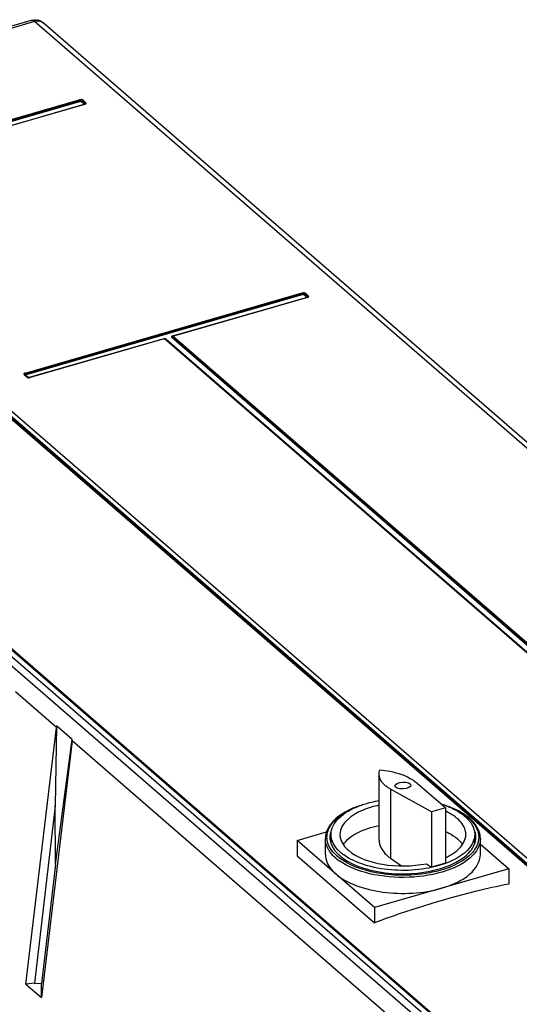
# Model space of a CAD drawing. Header units: inches. Extents: x 0 to 117, y 0 to 83.
# Tile 62 of 64: x 101.43 to 104.47, y 23.17 to 29.16. Entities that reach past the tile are written whole.
import ezdxf

# ---------------------------------------------------------------- set-up
doc = ezdxf.new("R2010")
doc.units = ezdxf.units.IN
doc.header["$LTSCALE"] = 6.431102
doc.header["$MEASUREMENT"] = 0
doc.layers.get('0').update_dxf_attribs({"linetype": 'CONTINUOUS'})

msp = doc.modelspace()

# ---------------------------------------------------------------- linework, layer by layer
at = {"color": 7, "linetype": 'CONTINUOUS'}
for p, q in [((101.4946, 29.158), (99.3345, 28.5344)), ((101.5164, 29.1505), (99.3553, 28.5266)), ((107.7074, 23.7889), (101.5164, 29.1505)), ((107.7589, 23.7803), (101.5679, 29.1418)), ((100.0993, 28.1864), (101.7888, 28.6741)), ((101.7919, 28.6689), (100.1024, 28.1812)), ((101.8217, 28.6533), (101.806, 28.667)), ((101.8113, 28.6711), (101.827, 28.6574)), ((101.7949, 28.6637), (100.1055, 28.176)), ((100.1294, 28.1592), (101.8188, 28.6469)), ((101.821, 28.6462), (100.1316, 28.1585)), ((101.8164, 28.6493), (101.8006, 28.6629)), ((101.8266, 28.6546), (101.825, 28.6549)), ((98.0125, 28.139), (104.2035, 22.7774)), ((104.2507, 22.7911), (98.0597, 28.1526)), ((99.8756, 28.076), (105.5463, 23.1651)), ((101.458, 27.0098), (103.1474, 27.4975)), ((103.1502, 27.4927), (101.4607, 27.005)), ((103.1533, 27.4873), (101.4639, 26.9996)), ((103.177, 27.4709), (102.3573, 27.2347)), ((103.1789, 27.4702), (102.3632, 27.2347)), ((103.1744, 27.4729), (103.1587, 27.4865)), ((103.1799, 27.4772), (103.1642, 27.4908)), ((103.1689, 27.4946), (103.1847, 27.481)), ((103.1842, 27.4782), (103.1827, 27.4786)), ((102.3526, 27.2277), (102.3539, 27.2274)), ((102.3574, 27.2331), (102.3574, 27.2331)), ((106.5603, 23.59), (102.3577, 27.2296)), ((102.3625, 27.2334), (106.5651, 23.5938)), ((102.3033, 27.2186), (101.4836, 26.9825)), ((102.3052, 27.218), (101.4895, 26.9825)), ((106.5106, 23.578), (102.3079, 27.2176)), ((106.5151, 23.5773), (102.3124, 27.2169)), ((102.313, 27.2163), (102.313, 27.2163)), ((102.3181, 27.2155), (106.5208, 23.5759)), ((106.5549, 23.5857), (102.3522, 27.2253)), ((101.468, 26.9854), (101.4522, 26.999)), ((101.4725, 26.9846), (101.4567, 26.9983)), ((101.4624, 26.9969), (101.4782, 26.9832)), ((101.4779, 26.9828), (101.4787, 26.9832)), ((105.3869, 23.2538), (101.1884, 26.8898)), ((105.3925, 23.2572), (101.194, 26.8932)), ((101.1996, 26.8967), (105.3981, 23.2607)), ((104.1665, 22.9052), (99.968, 26.5412)), ((99.9736, 26.5409), (104.1721, 22.9049)), ((99.9792, 26.5407), (104.1777, 22.9047)), ((101.6487, 24.8519), (101.3996, 25.0676)), ((101.4632, 23.2882), (101.6487, 24.8519)), ((101.6502, 24.8608), (101.6423, 24.3739)), ((101.7451, 24.7787), (101.6502, 24.8608)), ((101.7441, 24.7693), (101.5587, 23.2056)), ((101.6434, 24.0158), (101.7451, 24.7787)), ((104.1358, 22.698), (101.7441, 24.7693)), ((103.616, 24.1658), (103.616, 24.5661)), ((103.6858, 24.476), (103.6858, 24.0552)), ((103.9351, 24.3374), (103.6858, 24.476)), ((104.0204, 24.362), (103.8367, 24.5196)), ((101.6423, 24.3739), (101.5145, 23.2935)), ((101.6434, 24.0158), (101.642, 24.3742)), ((104.0204, 24.362), (103.9351, 24.3374)), ((104.0204, 24.362), (104.0204, 24.0245)), ((103.9351, 24.3374), (103.9351, 23.9999)), ((103.1159, 24.1634), (103.2958, 24.2154)), ((103.2888, 24.0769), (103.2888, 24.1741)), ((103.3232, 24.1447), (103.3232, 24.1826)), ((104.1992, 24.1448), (104.1992, 24.1827)), ((104.2337, 24.0769), (104.2337, 24.1741)), ((103.1159, 24.1634), (103.1159, 24.0702)), ((103.5883, 23.7543), (103.1159, 24.1634)), ((104.2337, 24.1402), (104.4066, 23.9905)), ((103.1159, 24.0702), (103.5883, 23.6611)), ((103.6858, 24.0552), (103.752, 24.0079)), ((101.6434, 24.0158), (101.5575, 23.2913)), ((104.4066, 23.9905), (103.5883, 23.7543)), ((103.9046, 24.0216), (103.9351, 23.9999)), ((104.0204, 24.0245), (103.9351, 23.9999)), ((104.4066, 23.9905), (104.4066, 23.8974)), ((103.5883, 23.7543), (103.5883, 23.6611)), ((101.5145, 23.2935), (101.4632, 23.2882)), ((101.4632, 23.2882), (101.5587, 23.2056)), ((101.5142, 23.2937), (101.5575, 23.2913)), ((101.5587, 23.2056), (101.5575, 23.2913))]:
    msp.add_line(p, q, dxfattribs=at)
for points in [[(101.7921, 28.6681), (101.7916, 28.6696), (101.7913, 28.6703), (101.791, 28.671), (101.7907, 28.6716), (101.7903, 28.6722), (101.7899, 28.6728), (101.7896, 28.6733), (101.7892, 28.6737), (101.7888, 28.6741)], [(101.7949, 28.6637), (101.7945, 28.664), (101.7942, 28.6645), (101.7938, 28.665), (101.7934, 28.6655), (101.7931, 28.6661), (101.7927, 28.6667), (101.7924, 28.6674), (101.7921, 28.6681)], [(101.8055, 28.6664), (101.805, 28.6658), (101.8045, 28.6652), (101.8039, 28.6647), (101.8033, 28.6642), (101.8027, 28.6638), (101.802, 28.6634), (101.8013, 28.6631), (101.8006, 28.6629)], [(101.8113, 28.6711), (101.8106, 28.6708), (101.8099, 28.6706), (101.8093, 28.6702), (101.8087, 28.6698), (101.808, 28.6693), (101.8075, 28.6688), (101.8069, 28.6682), (101.8064, 28.6676), (101.8055, 28.6664)], [(101.7949, 28.6637), (101.7956, 28.6638), (101.7963, 28.6639), (101.797, 28.6639), (101.7977, 28.6639), (101.7984, 28.6638), (101.799, 28.6637), (101.7996, 28.6635), (101.8001, 28.6632), (101.8006, 28.6629)], [(101.8164, 28.6493), (101.8171, 28.6495), (101.8177, 28.6498), (101.8184, 28.6501), (101.819, 28.6505), (101.8196, 28.651), (101.8202, 28.6515), (101.8208, 28.6521), (101.8213, 28.6527), (101.8222, 28.654)], [(101.8219, 28.6484), (101.8219, 28.6483), (101.8217, 28.6482), (101.8215, 28.6481), (101.8213, 28.6479), (101.8209, 28.6477), (101.8205, 28.6475), (101.82, 28.6473), (101.8195, 28.6471), (101.8188, 28.6469)], [(101.821, 28.6462), (101.8206, 28.6465), (101.8202, 28.6467), (101.8199, 28.6469), (101.8195, 28.647), (101.8191, 28.647), (101.8188, 28.6469)], [(101.8222, 28.654), (101.8227, 28.6546), (101.8232, 28.6552), (101.8238, 28.6557), (101.8244, 28.6561), (101.825, 28.6566), (101.8257, 28.6569), (101.8264, 28.6572), (101.827, 28.6574)], [(103.1504, 27.4919), (103.1499, 27.4934), (103.1497, 27.494), (103.1494, 27.4946), (103.1491, 27.4952), (103.1488, 27.4958), (103.1485, 27.4963), (103.1481, 27.4967), (103.1478, 27.4971), (103.1474, 27.4975)], [(103.1533, 27.4873), (103.1529, 27.4876), (103.1525, 27.4881), (103.1521, 27.4886), (103.1518, 27.4892), (103.1514, 27.4898), (103.151, 27.4905), (103.1507, 27.4912), (103.1504, 27.4919)], [(103.1533, 27.4873), (103.154, 27.4874), (103.1546, 27.4875), (103.1553, 27.4875), (103.156, 27.4875), (103.1566, 27.4874), (103.1572, 27.4873), (103.1578, 27.4871), (103.1583, 27.4868), (103.1587, 27.4865)], [(103.1637, 27.4902), (103.1632, 27.4895), (103.1627, 27.4889), (103.1621, 27.4884), (103.1614, 27.4879), (103.1608, 27.4875), (103.1601, 27.4871), (103.1594, 27.4868), (103.1587, 27.4865)], [(103.1689, 27.4946), (103.1683, 27.4944), (103.1677, 27.4941), (103.1671, 27.4938), (103.1665, 27.4934), (103.166, 27.493), (103.1655, 27.4925), (103.165, 27.492), (103.1645, 27.4914), (103.1637, 27.4902)], [(103.1744, 27.4729), (103.1751, 27.4731), (103.1758, 27.4734), (103.1765, 27.4738), (103.1772, 27.4742), (103.1778, 27.4747), (103.1784, 27.4753), (103.1789, 27.4759), (103.1794, 27.4765), (103.1803, 27.4778)], [(103.1803, 27.4724), (103.1802, 27.4724), (103.18, 27.4722), (103.1798, 27.4721), (103.1796, 27.4719), (103.1792, 27.4717), (103.1788, 27.4715), (103.1782, 27.4713), (103.1777, 27.4711), (103.177, 27.4709)], [(103.1789, 27.4702), (103.1786, 27.4705), (103.1782, 27.4707), (103.1779, 27.4708), (103.1775, 27.4709), (103.1772, 27.4709), (103.177, 27.4709)], [(103.1803, 27.4778), (103.1807, 27.4783), (103.1812, 27.4789), (103.1817, 27.4793), (103.1823, 27.4798), (103.1829, 27.4802), (103.1835, 27.4805), (103.1841, 27.4808), (103.1847, 27.481)], [(102.3572, 27.2289), (102.3567, 27.2283), (102.3562, 27.2277), (102.3556, 27.2272), (102.355, 27.2267), (102.3543, 27.2262), (102.3536, 27.2259), (102.3529, 27.2256), (102.3522, 27.2253)], [(102.3625, 27.2334), (102.3618, 27.2332), (102.3612, 27.2329), (102.3607, 27.2326), (102.3601, 27.2322), (102.3595, 27.2318), (102.359, 27.2313), (102.3585, 27.2308), (102.3581, 27.2302), (102.3572, 27.2289)], [(102.3573, 27.2347), (102.3576, 27.2345), (102.3579, 27.2342), (102.3583, 27.2341), (102.3585, 27.234), (102.3588, 27.2339), (102.3592, 27.2339), (102.3594, 27.234)], [(102.3613, 27.2354), (102.3615, 27.2354), (102.3618, 27.2354), (102.3621, 27.2354), (102.3625, 27.2352), (102.3628, 27.235), (102.3632, 27.2347)], [(102.3625, 27.2334), (102.3623, 27.2335), (102.3622, 27.2337), (102.3622, 27.2339), (102.3622, 27.234), (102.3623, 27.2342), (102.3624, 27.2343), (102.3626, 27.2345), (102.3629, 27.2346), (102.3632, 27.2347)], [(102.3052, 27.218), (102.3049, 27.2183), (102.3045, 27.2185), (102.3042, 27.2186), (102.3038, 27.2187), (102.3035, 27.2187), (102.3033, 27.2186)], [(102.3052, 27.218), (102.3055, 27.2181), (102.3059, 27.2181), (102.3062, 27.2181), (102.3065, 27.2181), (102.3069, 27.2181), (102.3072, 27.218), (102.3074, 27.2179), (102.3077, 27.2178), (102.3079, 27.2176)], [(102.3124, 27.2169), (102.3123, 27.217), (102.3118, 27.2173), (102.3114, 27.2175), (102.3109, 27.2177), (102.3103, 27.2178), (102.3097, 27.2179), (102.3091, 27.2179), (102.3085, 27.2178), (102.3079, 27.2176)], [(102.3181, 27.2155), (102.3176, 27.2153), (102.317, 27.2152), (102.3164, 27.2152), (102.3159, 27.2152), (102.3154, 27.2152), (102.3148, 27.2154), (102.3141, 27.2156), (102.3134, 27.216), (102.313, 27.2163)], [(101.4567, 26.9983), (101.4566, 26.9984), (101.4562, 26.9987), (101.4557, 26.9989), (101.4552, 26.9991), (101.4546, 26.9992), (101.454, 26.9993), (101.4534, 26.9993), (101.4528, 26.9992), (101.4522, 26.999)], [(101.4624, 26.9969), (101.4618, 26.9967), (101.4611, 26.9966), (101.4604, 26.9966), (101.4597, 26.9966), (101.4591, 26.9968), (101.4585, 26.997), (101.458, 26.9973), (101.4574, 26.9976), (101.4573, 26.9977)], [(101.458, 27.0098), (101.4583, 27.0094), (101.4587, 27.009), (101.459, 27.0086), (101.4594, 27.0081), (101.4597, 27.0075), (101.46, 27.007), (101.4603, 27.0063), (101.4605, 27.0057)], [(101.4605, 27.0057), (101.461, 27.0043), (101.4613, 27.0035), (101.4616, 27.0028), (101.4619, 27.0021), (101.4623, 27.0015), (101.4627, 27.0009), (101.4631, 27.0004), (101.4635, 26.9999), (101.4639, 26.9996)], [(101.4624, 26.9969), (101.4622, 26.9972), (101.462, 26.9975), (101.4619, 26.9978), (101.462, 26.9982), (101.4621, 26.9985), (101.4624, 26.9988), (101.4628, 26.9991), (101.4633, 26.9993), (101.4639, 26.9996)], [(101.468, 26.9854), (101.4686, 26.9855), (101.4692, 26.9856), (101.4698, 26.9856), (101.4704, 26.9856), (101.4709, 26.9855), (101.4714, 26.9853), (101.4719, 26.985), (101.4723, 26.9847), (101.4725, 26.9846)], [(101.4764, 26.983), (101.4768, 26.983), (101.4775, 26.9831), (101.4782, 26.9832)], [(101.4799, 26.9824), (101.4797, 26.9825), (101.4792, 26.9827), (101.4787, 26.9829), (101.4782, 26.9832)], [(101.4876, 26.9832), (101.4878, 26.9832), (101.4881, 26.9832), (101.4884, 26.9831), (101.4888, 26.983), (101.4891, 26.9828), (101.4895, 26.9825)], [(103.2938, 25.0758), (103.2928, 25.0746), (103.2922, 25.0741), (103.2916, 25.0736), (103.291, 25.0731), (103.2904, 25.0727), (103.2897, 25.0724), (103.289, 25.0721), (103.2884, 25.0719), (103.2877, 25.0718)], [(103.2938, 25.0758), (103.2943, 25.0764), (103.2949, 25.0769), (103.2955, 25.0773), (103.2962, 25.0777), (103.2968, 25.0781), (103.2975, 25.0783), (103.2982, 25.0786), (103.2989, 25.0787)], [(102.0724, 24.7232), (102.0718, 24.7235), (102.0712, 24.7236), (102.0706, 24.7237), (102.07, 24.7238), (102.0693, 24.7237), (102.0686, 24.7236), (102.0679, 24.7234), (102.0673, 24.7232)], [(102.0724, 24.7232), (102.0734, 24.7226), (102.0739, 24.7224), (102.0745, 24.7222), (102.0751, 24.7221), (102.0758, 24.7221), (102.0764, 24.7221), (102.0771, 24.7223), (102.0778, 24.7224), (102.0785, 24.7227)]]:
    msp.add_lwpolyline(points, dxfattribs=at)
for centre, radius, start, end in [((101.5164, 29.0824), 0.0787, 66.08659, 79.42675), ((101.5159, 29.0816), 0.0796, 49.10015, 66.00125), ((101.4801, 26.9871), 0.00588, 311.49478, 321.39327), ((101.7266, 24.8426), 0.0785, 166.58253, 173.18245), ((103.8214, 23.834), 0.5776, 69.31608, 72.65725), ((103.8338, 23.8677), 0.5417, 69.10426, 69.2831), ((103.8572, 23.9844), 0.3925, 63.46997, 65.38455), ((103.9163, 23.9885), 0.3991, 58.4475, 60.0247), ((103.9369, 24.0302), 0.3501, 54.23628, 58.66243), ((103.9357, 24.0198), 0.3622, 54.7371, 58.48264), ((103.955, 24.0559), 0.3187, 53.7378, 54.17403), ((103.9724, 24.079), 0.2898, 49.17536, 53.80406), ((103.9521, 24.0432), 0.3336, 54.0531, 54.69466), ((103.9614, 24.0561), 0.3177, 52.04986, 54.06425), ((103.9784, 24.0777), 0.2902, 49.13294, 52.06314), ((103.4331, 24.1694), 0.145, 154.96916, 162.91109), ((104.0879, 24.1687), 0.1465, 19.05189, 24.9748), ((103.4281, 24.1826), 0.1118, 174.79304, 179.99399), ((104.0766, 24.2024), 0.1229, 337.59951, 346.09756), ((104.0944, 24.1827), 0.1118, 354.79304, 359.99399), ((103.5469, 24.2816), 0.2981, 229.18642, 234.17065), ((103.5238, 24.2435), 0.2269, 223.41009, 227.09), ((103.5377, 24.2583), 0.2472, 227.06765, 229.11716), ((103.5509, 24.2854), 0.2582, 229.11375, 230.61603), ((103.5675, 24.3059), 0.2846, 230.65001, 234.22316), ((104.0294, 24.2159), 0.1856, 321.03845, 322.29124), ((103.8017, 24.6198), 0.6556, 284.55802, 287.38383)]:
    msp.add_arc(centre, radius, start, end, dxfattribs=at)
msp.add_ellipse((101.7436, 24.8396), major_axis=(0.0055, 0.0993), ratio=0.062713, start_param=-2.354135, end_param=-2.228091, dxfattribs=at)
msp.add_ellipse((103.7612, 24.4978), major_axis=(0.0492, 0.0027), ratio=0.420115, dxfattribs=at)
for points in [[(101.4946, 29.158), (101.5062, 29.1613), (101.5189, 29.1619), (101.5308, 29.1597)], [(101.7919, 28.6689), (101.7953, 28.6699), (101.8035, 28.6707), (101.8025, 28.6672)], [(101.8113, 28.6711), (101.8069, 28.6749), (101.7975, 28.6777), (101.7938, 28.6731)], [(103.1502, 27.4927), (103.1536, 27.4937), (103.1617, 27.4945), (103.1607, 27.4911)], [(103.1689, 27.4946), (103.1647, 27.4983), (103.1557, 27.5009), (103.1522, 27.4965)], [(102.3124, 27.2169), (102.3101, 27.2189), (102.3063, 27.2195), (102.3033, 27.2186)], [(102.3181, 27.2155), (102.3155, 27.2178), (102.3118, 27.2192), (102.3083, 27.2192)], [(101.468, 26.9854), (101.472, 26.9819), (101.4799, 26.9792), (101.484, 26.9827)], [(103.6161, 24.5659), (103.6161, 24.5753), (103.618, 24.5847), (103.6215, 24.5934)], [(103.8211, 24.5314), (103.8265, 24.5278), (103.8317, 24.5238), (103.8367, 24.5196)], [(103.6858, 24.476), (103.6796, 24.4795), (103.6736, 24.4832), (103.6677, 24.4872)], [(104.1213, 24.3244), (104.1279, 24.3196), (104.1344, 24.3145), (104.1405, 24.3092)], [(104.1405, 24.3092), (104.1463, 24.3042), (104.1519, 24.2989), (104.1572, 24.2933)], [(104.1572, 24.2933), (104.1621, 24.2881), (104.1667, 24.2827), (104.171, 24.277)], [(104.1619, 24.2983), (104.168, 24.293), (104.1738, 24.2874), (104.1794, 24.2815)], [(104.194, 24.2715), (104.1861, 24.2807), (104.1775, 24.2893), (104.1683, 24.2972)], [(103.299, 24.1922), (103.3001, 24.2048), (103.3033, 24.2174), (103.3081, 24.2291)], [(103.3259, 24.2286), (103.3211, 24.2172), (103.3179, 24.205), (103.3168, 24.1927)], [(104.171, 24.277), (104.175, 24.2717), (104.1787, 24.2661), (104.1821, 24.2603)], [(104.1794, 24.2815), (104.1846, 24.2761), (104.1894, 24.2704), (104.194, 24.2644)], [(104.1821, 24.2603), (104.1926, 24.2422), (104.1992, 24.2207), (104.1992, 24.1997)], [(104.2207, 24.2306), (104.2139, 24.2454), (104.2046, 24.2591), (104.194, 24.2715)], [(104.194, 24.2644), (104.2022, 24.2534), (104.2094, 24.2414), (104.2146, 24.2287)], [(104.2146, 24.2287), (104.217, 24.2227), (104.219, 24.2165), (104.2205, 24.2102)], [(103.2946, 24.212), (103.2908, 24.1998), (103.2888, 24.1869), (103.2888, 24.1741)], [(103.3074, 24.1084), (103.296, 24.1281), (103.2888, 24.1513), (103.2888, 24.1741)], [(103.3019, 24.155), (103.299, 24.1671), (103.298, 24.1798), (103.299, 24.1922)], [(103.332, 24.1561), (103.3264, 24.1699), (103.3232, 24.1849), (103.3232, 24.1996)], [(104.0937, 24.1729), (104.1054, 24.1627), (104.1162, 24.1512), (104.1249, 24.1383)], [(104.1992, 24.1997), (104.1992, 24.1907), (104.1981, 24.1817), (104.1959, 24.1729)], [(104.2031, 24.2086), (104.2016, 24.2147), (104.1997, 24.2207), (104.1973, 24.2266)], [(104.2061, 24.1827), (104.2061, 24.1914), (104.2051, 24.2001), (104.2031, 24.2086)], [(104.2337, 24.1741), (104.2337, 24.1513), (104.2264, 24.1281), (104.215, 24.1084)], [(104.2205, 24.2102), (104.2249, 24.1922), (104.2248, 24.1725), (104.2204, 24.1545)], [(104.2337, 24.1741), (104.2337, 24.1885), (104.2311, 24.203), (104.2264, 24.2166)], [(103.3285, 24.1009), (103.3164, 24.1169), (103.3066, 24.1355), (103.3019, 24.155)], [(103.3195, 24.0903), (103.3151, 24.0961), (103.3111, 24.1021), (103.3074, 24.1084)], [(104.215, 24.1084), (104.2076, 24.0955), (104.1983, 24.0836), (104.1881, 24.0728)], [(104.2204, 24.1545), (104.2156, 24.1351), (104.2059, 24.1167), (104.1939, 24.1007)], [(103.3521, 24.056), (103.3402, 24.0663), (103.329, 24.0778), (103.3195, 24.0903)], [(103.3606, 24.067), (103.3488, 24.0772), (103.3379, 24.0885), (103.3285, 24.1009)], [(103.345, 24.1042), (103.3493, 24.0984), (103.354, 24.0928), (103.359, 24.0876)], [(103.376, 24.0714), (103.3822, 24.066), (103.3887, 24.0609), (103.3954, 24.056)], [(103.6677, 24.0694), (103.6735, 24.0643), (103.6796, 24.0596), (103.6858, 24.0552)]]:
    msp.add_open_spline(points, degree=3, dxfattribs=at)
for points, knots in [([(101.5164, 29.1505), (101.5146, 29.1521), (101.5085, 29.1568), (101.4998, 29.1595), (101.4946, 29.158)], [0, 0, 0, 0, 0.303919, 1, 1, 1, 1]), ([(101.5679, 29.1418), (101.5582, 29.1503), (101.5386, 29.1553), (101.5211, 29.1519), (101.5164, 29.1505)], [0, 0, 0, 0, 0.724721, 1, 1, 1, 1]), ([(101.821, 28.6462), (101.8238, 28.647), (101.8277, 28.6477), (101.8308, 28.6532), (101.8278, 28.6542), (101.8266, 28.6546)], [0, 0, 0, 0, 0.578791, 0.747682, 1, 1, 1, 1]), ([(101.8217, 28.6533), (101.8225, 28.6526), (101.8242, 28.651), (101.8229, 28.6486), (101.822, 28.6483)], [0, 0, 0, 0, 0.540344, 1, 1, 1, 1]), ([(103.1789, 27.4702), (103.1816, 27.471), (103.1853, 27.4717), (103.1882, 27.4769), (103.1854, 27.4779), (103.1842, 27.4782)], [0, 0, 0, 0, 0.578791, 0.747679, 1, 1, 1, 1]), ([(103.1799, 27.4772), (103.1807, 27.4765), (103.1823, 27.475), (103.1812, 27.4727), (103.1805, 27.4723)], [0, 0, 0, 0, 0.546186, 1, 1, 1, 1]), ([(102.3573, 27.2347), (102.3549, 27.234), (102.3517, 27.2334), (102.3491, 27.2289), (102.3516, 27.228), (102.3526, 27.2277)], [0, 0, 0, 0, 0.578791, 0.747682, 1, 1, 1, 1]), ([(102.3577, 27.2296), (102.3572, 27.23), (102.3566, 27.2313), (102.3573, 27.2325), (102.3577, 27.233)], [0, 0, 0, 0, 0.482753, 1, 1, 1, 1]), ([(102.3613, 27.2354), (102.3606, 27.2352), (102.3592, 27.2345), (102.3581, 27.2335), (102.3575, 27.2329)], [0, 0, 0, 0, 0.46654, 1, 1, 1, 1]), ([(101.458, 27.0098), (101.4552, 27.009), (101.4507, 27.0084), (101.449, 27.0022), (101.4526, 27.0018), (101.4541, 27.0014)], [0, 0, 0, 0, 0.548938, 0.700899, 1, 1, 1, 1]), ([(101.457, 26.998), (101.456, 26.9989), (101.4535, 27.0026), (101.4585, 27.0034), (101.4602, 27.0033)], [0, 0, 0, 0, 0.426139, 1, 1, 1, 1]), ([(101.4876, 26.9832), (101.4847, 26.9823), (101.4835, 26.9816), (101.4777, 26.9826), (101.4779, 26.9828)], [0, 0, 0, 0, 0.911978, 1, 1, 1, 1]), ([(103.6215, 24.5934), (103.6416, 24.5912), (103.7105, 24.5805), (103.7801, 24.5595), (103.8211, 24.5314)], [0, 0, 0, 0, 0.290116, 1, 1, 1, 1]), ([(103.6677, 24.4872), (103.6598, 24.4925), (103.6347, 24.5119), (103.6161, 24.5434), (103.6161, 24.5659)], [0, 0, 0, 0, 0.297841, 1, 1, 1, 1]), ([(103.4947, 24.3736), (103.4719, 24.3657), (103.3979, 24.3353), (103.3258, 24.2824), (103.3018, 24.2307)], [0, 0, 0, 0, 0.297031, 1, 1, 1, 1]), ([(103.3081, 24.2291), (103.3133, 24.2418), (103.3474, 24.2985), (103.407, 24.3347), (103.4541, 24.3556)], [0, 0, 0, 0, 0.210238, 1, 1, 1, 1]), ([(103.3232, 24.1996), (103.3232, 24.2353), (103.3707, 24.3175), (103.4487, 24.3559), (103.4948, 24.3735)], [0, 0, 0, 0, 0.419645, 1, 1, 1, 1]), ([(103.6159, 24.3773), (103.5828, 24.3705), (103.4888, 24.3459), (103.3774, 24.2681), (103.3774, 24.1997)], [0, 0, 0, 0, 0.330721, 1, 1, 1, 1]), ([(103.4948, 24.3735), (103.5041, 24.3771), (103.5436, 24.391), (103.5846, 24.4008), (103.616, 24.4063)], [0, 0, 0, 0, 0.238467, 1, 1, 1, 1]), ([(104.027, 24.3737), (104.0359, 24.3703), (104.0688, 24.3568), (104.1002, 24.3396), (104.1213, 24.3244)], [0, 0, 0, 0, 0.267941, 1, 1, 1, 1]), ([(104.1157, 24.3342), (104.109, 24.338), (104.0805, 24.3534), (104.0504, 24.3658), (104.0271, 24.3738)], [0, 0, 0, 0, 0.237481, 1, 1, 1, 1]), ([(104.0937, 24.2956), (104.0894, 24.2994), (104.0703, 24.3146), (104.0492, 24.3271), (104.0325, 24.3355)], [0, 0, 0, 0, 0.232995, 1, 1, 1, 1]), ([(104.1451, 24.1997), (104.1451, 24.2081), (104.1401, 24.2453), (104.1153, 24.2769), (104.0937, 24.2956)], [0, 0, 0, 0, 0.227624, 1, 1, 1, 1]), ([(103.3975, 24.1383), (103.4179, 24.1685), (103.4889, 24.2201), (103.5695, 24.2451), (103.6159, 24.2546)], [0, 0, 0, 0, 0.434498, 1, 1, 1, 1]), ([(103.3164, 24.1826), (103.3164, 24.1759), (103.3189, 24.1478), (103.3321, 24.1213), (103.345, 24.1042)], [0, 0, 0, 0, 0.238095, 1, 1, 1, 1]), ([(103.3774, 24.1997), (103.3774, 24.1913), (103.3823, 24.1541), (103.4072, 24.1224), (103.4288, 24.1037)], [0, 0, 0, 0, 0.227624, 1, 1, 1, 1]), ([(104.0204, 24.0581), (104.0545, 24.0737), (104.1125, 24.1075), (104.1451, 24.1718), (104.1451, 24.1997)], [0, 0, 0, 0, 0.572398, 1, 1, 1, 1]), ([(104.0207, 24.2184), (104.0277, 24.2152), (104.0534, 24.2025), (104.0778, 24.1866), (104.0937, 24.1729)], [0, 0, 0, 0, 0.269509, 1, 1, 1, 1]), ([(104.1762, 24.1024), (104.1804, 24.1079), (104.1949, 24.1289), (104.204, 24.1539), (104.2056, 24.1725)], [0, 0, 0, 0, 0.26888, 1, 1, 1, 1]), ([(103.3819, 24.0902), (103.3762, 24.0951), (103.3561, 24.1142), (103.3396, 24.1375), (103.332, 24.1561)], [0, 0, 0, 0, 0.272956, 1, 1, 1, 1]), ([(103.6161, 24.1657), (103.6161, 24.1572), (103.621, 24.1199), (103.646, 24.0881), (103.6677, 24.0694)], [0, 0, 0, 0, 0.227719, 1, 1, 1, 1]), ([(104.1903, 24.1556), (104.1846, 24.1418), (104.1448, 24.0793), (104.0752, 24.0433), (104.0209, 24.0233)], [0, 0, 0, 0, 0.205361, 1, 1, 1, 1]), ([(103.2888, 24.0769), (103.2888, 24.0666), (103.2949, 24.0208), (103.3255, 23.9818), (103.3521, 23.9588)], [0, 0, 0, 0, 0.227636, 1, 1, 1, 1]), ([(103.5482, 23.9773), (103.5293, 23.9822), (103.4629, 24.0024), (103.3985, 24.0342), (103.3606, 24.067)], [0, 0, 0, 0, 0.280595, 1, 1, 1, 1]), ([(104.1881, 24.0728), (104.1459, 24.0284), (104.0155, 23.9636), (103.7972, 23.9291), (103.5702, 23.9476), (103.4271, 24.0003), (103.3724, 24.0399)], [0, 0, 0, 0, 0.213269, 0.484778, 0.765071, 1, 1, 1, 1]), ([(103.3954, 24.056), (103.4694, 24.0026), (103.6673, 23.9496), (103.8656, 23.959), (103.9665, 23.9853)], [0, 0, 0, 0, 0.466775, 1, 1, 1, 1]), ([(104.0209, 24.0233), (103.9164, 23.9849), (103.7436, 23.9689), (103.5338, 24.0062), (103.4388, 24.0478), (103.4012, 24.075)], [0, 0, 0, 0, 0.522963, 0.781999, 1, 1, 1, 1]), ([(103.4288, 24.1037), (103.4853, 24.0548), (103.6509, 24.0023), (103.8169, 24.004), (103.9046, 24.0216)], [0, 0, 0, 0, 0.454945, 1, 1, 1, 1]), ([(104.1939, 24.1007), (104.1833, 24.0868), (104.1234, 24.0273), (104.0417, 23.9952), (103.9777, 23.9782)], [0, 0, 0, 0, 0.208192, 1, 1, 1, 1]), ([(103.9974, 23.8724), (104.031, 23.8821), (104.0923, 23.9052), (104.1854, 23.961), (104.2337, 24.0323), (104.2337, 24.077)], [0, 0, 0, 0, 0.319142, 0.591978, 1, 1, 1, 1]), ([(103.9976, 23.9942), (104.0166, 24.0001), (104.0808, 24.0237), (104.1429, 24.0612), (104.1737, 24.0992)], [0, 0, 0, 0, 0.288775, 1, 1, 1, 1]), ([(103.3521, 23.9588), (103.3873, 23.9283), (103.4814, 23.8796), (103.6994, 23.8296), (103.8824, 23.8392), (103.9974, 23.8724)], [0, 0, 0, 0, 0.208997, 0.46334, 1, 1, 1, 1]), ([(103.9777, 23.9782), (103.9436, 23.9692), (103.8019, 23.9428), (103.6534, 23.95), (103.5482, 23.9773)], [0, 0, 0, 0, 0.245161, 1, 1, 1, 1]), ([(104.4066, 23.8974), (104.3382, 23.8835), (104.0609, 23.8213), (103.7889, 23.7363), (103.5883, 23.6611)], [0, 0, 0, 0, 0.245775, 1, 1, 1, 1]), ([(104.1859, 22.905), (104.2845, 22.946), (104.6735, 23.0953), (105.0794, 23.2016), (105.3851, 23.251)], [0, 0, 0, 0, 0.256412, 1, 1, 1, 1]), ([(105.3852, 23.251), (105.2851, 23.2347), (104.8772, 23.1551), (104.4794, 23.0258), (104.1892, 22.9053)], [0, 0, 0, 0, 0.243899, 1, 1, 1, 1]), ([(105.39, 23.2506), (105.2896, 23.2344), (104.8802, 23.1547), (104.4809, 23.0249), (104.1898, 22.9039)], [0, 0, 0, 0, 0.243856, 1, 1, 1, 1]), ([(104.2503, 22.7914), (104.3567, 22.8368), (104.776, 23.0007), (105.2151, 23.1156), (105.5459, 23.1654)], [0, 0, 0, 0, 0.256903, 1, 1, 1, 1])]:
    msp.add_open_spline(points, degree=3, knots=knots, dxfattribs=at)

doc.saveas('drawing.dxf')
